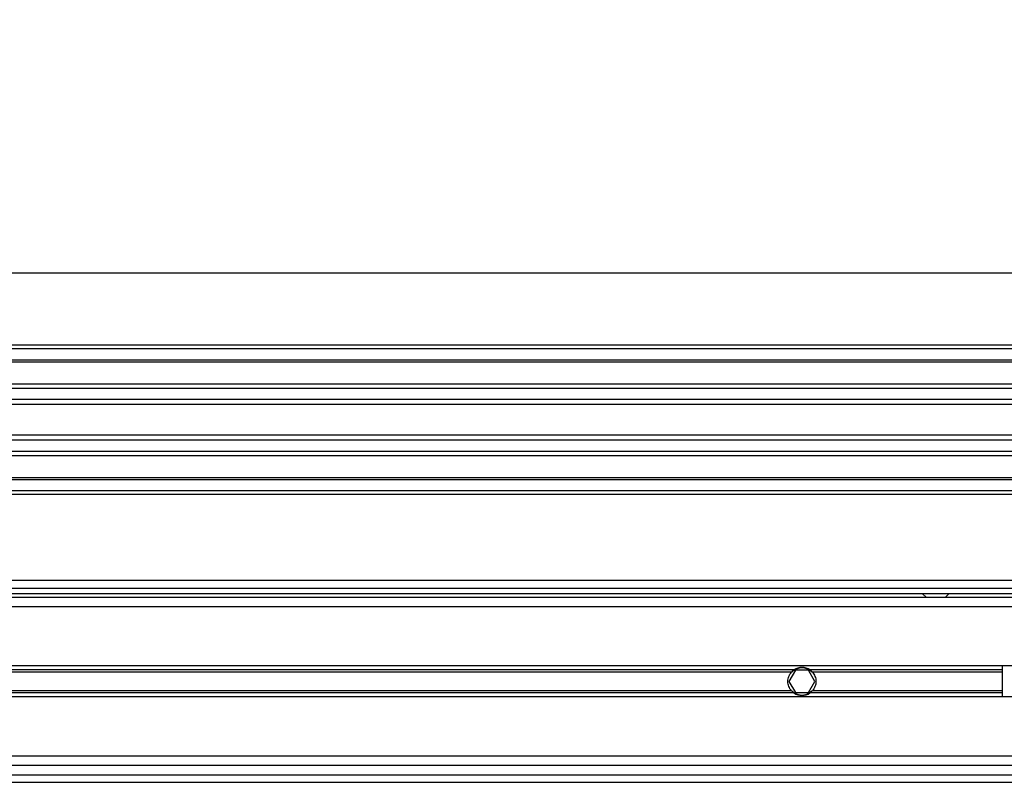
# Model space of a CAD drawing. Header units: millimetres. Extents: x 0 to 420, y 0 to 297.
# Tile 40 of 55: x 152 to 167, y 238 to 250. Entities that reach past the tile are written whole.
import ezdxf

# ---------------------------------------------------------------- set-up
doc = ezdxf.new("R2010")
doc.units = ezdxf.units.MM
doc.layers.add('QUOTE', color=174, linetype='Continuous')
doc.styles.add('SLDTEXTSTYLE3', font='TXT', dxfattribs={"width": 0.75})
doc.dimstyles.new('SLDDIMSTYLE0', dxfattribs={"dimtxt": 3, "dimasz": 3, "dimexe": 0, "dimexo": 0.0625, "dimgap": 0.75, "dimtad": 1, "dimlfac": 17.308487, "dimrnd": 1e-09, "dimzin": 12, "dimdsep": 46, "dimtxsty": 'SLDTEXTSTYLE3', "dimsah": 1, "dimcen": 0.09, "dimadec": 0, "dimazin": 3, "dimtfac": 1, "dimtdec": 3, "dimtofl": 0, "dimtmove": 0, "dimatfit": 3, "dimfxl": 0, "dimfrac": 2, "dimtolj": 1, "dimtzin": 12, "dimarcsym": 0})

# ---------------------------------------------------------------- blocks, each defined once
blk = doc.blocks.new('_D')
at = {"layer": 'QUOTE'}
for p, q in [((57.31, 241.647), (57.31, 247.96)), ((219.08, 241.647), (219.08, 247.96)), ((219.08, 245.96), (57.31, 245.96))]:
    blk.add_line(p, q, dxfattribs=at)
for points in [[(57.31, 245.96), (60.31, 245.46), (60.31, 246.46)], [(219.08, 245.96), (216.08, 246.46), (216.08, 245.46)]]:
    blk.add_solid(points, dxfattribs=at)
at = {"layer": 'QUOTE', "insert": (133.762, 249.827), "char_height": 3, "attachment_point": 1, "style": 'SLDTEXTSTYLE3'}
blk.add_mtext('2800', dxfattribs=at)

msp = doc.modelspace()

# ---------------------------------------------------------------- linework, layer by layer
at = {"color": 7, "linetype": 'Continuous', "lineweight": 25}
for p, q in [((219.0801, 244.84724), (57.30975, 244.84724)), ((219.0801, 244.78947), (57.30975, 244.78947)), ((219.0801, 244.61614), (57.30975, 244.61614)), ((219.0801, 244.58668), (57.30975, 244.58668)), ((196.86559, 244.24637), (109.134, 244.24637)), ((196.79909, 244.17934), (109.20051, 244.17934)), ((196.69884, 244.00667), (109.30075, 244.00667)), ((196.67623, 243.92862), (109.32336, 243.92862)), ((196.66335, 243.45486), (109.33625, 243.45486)), ((196.66335, 243.37681), (109.33625, 243.37681)), ((196.66335, 243.20414), (109.33625, 243.20414)), ((196.66335, 243.13711), (109.33625, 243.13711)), ((196.66335, 242.7968), (109.33625, 242.7968)), ((196.66335, 242.76734), (109.33625, 242.76734)), ((196.66335, 242.59401), (109.33625, 242.59401)), ((196.66335, 242.53624), (109.33625, 242.53624)), ((196.66335, 241.20741), (109.33625, 241.20741)), ((138.4838, 241.09186), (196.66335, 241.09186)), ((196.66335, 240.94742), (109.33625, 240.94742)), ((138.4838, 241.0052), (196.66335, 241.0052)), ((165.81464, 241.0052), (165.87884, 240.94742)), ((166.16771, 240.94742), (166.23191, 241.0052)), ((196.66335, 240.80298), (139.77984, 240.80298)), ((167.20959, 239.88725), (140.18397, 239.88725)), ((167.05411, 239.40771), (167.05411, 239.88725)), ((163.82825, 239.82462), (140.19543, 239.82462)), ((163.79109, 239.79145), (140.20151, 239.79145)), ((163.85293, 239.82081), (163.75286, 239.64748)), ((164.05307, 239.82081), (163.85293, 239.82081)), ((164.15314, 239.64748), (164.05307, 239.82081)), ((167.05411, 239.82462), (164.07775, 239.82462)), ((167.05411, 239.79145), (164.1149, 239.79145)), ((163.75286, 239.64748), (163.85293, 239.47416)), ((164.05307, 239.47416), (164.15314, 239.64748)), ((167.20959, 239.40771), (140.21205, 239.40771)), ((163.79109, 239.50351), (140.2137, 239.50351)), ((163.82825, 239.47034), (140.2145, 239.47034)), ((163.85293, 239.47416), (164.05307, 239.47416)), ((167.05411, 239.47034), (164.07775, 239.47034)), ((167.05411, 239.50351), (164.1149, 239.50351)), ((196.75001, 238.49198), (140.05936, 238.49198)), ((200.50076, 238.34754), (140.01947, 238.34754)), ((139.98245, 238.2031), (200.53778, 238.2031)), ((139.94878, 238.08755), (200.57145, 238.08755))]:
    msp.add_line(p, q, dxfattribs=at)
for radius, start, end in [(0.21666, 54.84472, 125.15528), (0.21088, 57.139529, 122.860471), (0.21666, 234.844719, 305.155281), (0.21088, 237.139528, 302.860472)]:
    msp.add_arc((163.953, 239.64748), radius, start, end, dxfattribs=at)
for points, knots in [([(163.79109, 239.50351), (163.78262, 239.51304), (163.77504, 239.52324), (163.76165, 239.54506), (163.75579, 239.55681), (163.74626, 239.58136), (163.74262, 239.59402), (163.73766, 239.62015), (163.73635, 239.63381), (163.73633, 239.66074), (163.73756, 239.67407), (163.7425, 239.70049), (163.7462, 239.7134), (163.75566, 239.73786), (163.7615, 239.74964), (163.775, 239.77167), (163.78261, 239.78191), (163.79109, 239.79145)], [0, 0, 0, 0, 0.125, 0.125, 0.25, 0.25, 0.375, 0.375, 0.5, 0.5, 0.625, 0.625, 0.75, 0.75, 0.875, 0.875, 1, 1, 1, 1]), ([(163.79109, 239.79145), (163.79653, 239.79756), (163.80276, 239.80382), (163.81547, 239.81511), (163.82209, 239.82028), (163.82825, 239.82462)], [0, 0, 0, 0, 0.5, 0.5, 1, 1, 1, 1]), ([(163.83858, 239.82462), (163.83193, 239.82032), (163.82492, 239.81524), (163.81472, 239.80676), (163.81141, 239.80382), (163.80496, 239.79773), (163.80181, 239.79456), (163.79891, 239.79145)], [0, 0, 0, 0, 0.5, 0.5, 0.75, 0.75, 1, 1, 1, 1]), ([(164.10708, 239.79145), (164.10129, 239.79765), (164.09465, 239.80395), (164.08112, 239.81521), (164.07406, 239.82033), (164.06742, 239.82462)], [0, 0, 0, 0, 0.5, 0.5, 1, 1, 1, 1]), ([(164.07775, 239.82462), (164.08391, 239.82028), (164.0905, 239.81513), (164.10324, 239.80381), (164.10947, 239.79756), (164.1149, 239.79145)], [0, 0, 0, 0, 0.5, 0.5, 1, 1, 1, 1]), ([(164.1149, 239.79145), (164.12338, 239.78192), (164.13095, 239.77172), (164.14435, 239.7499), (164.15021, 239.73815), (164.15974, 239.71361), (164.16338, 239.70095), (164.16834, 239.67481), (164.16964, 239.66115), (164.16967, 239.63423), (164.16844, 239.62089), (164.1635, 239.59447), (164.1598, 239.58157), (164.15034, 239.5571), (164.14449, 239.54532), (164.131, 239.5233), (164.12339, 239.51305), (164.1149, 239.50351)], [0, 0, 0, 0, 0.125, 0.125, 0.25, 0.25, 0.375, 0.375, 0.5, 0.5, 0.625, 0.625, 0.75, 0.75, 0.875, 0.875, 1, 1, 1, 1]), ([(163.82825, 239.47034), (163.82209, 239.47468), (163.8155, 239.47983), (163.80276, 239.49115), (163.79653, 239.4974), (163.79109, 239.50351)], [0, 0, 0, 0, 0.5, 0.5, 1, 1, 1, 1]), ([(163.79891, 239.50351), (163.8047, 239.49731), (163.81135, 239.49101), (163.82488, 239.47975), (163.83194, 239.47463), (163.83858, 239.47034)], [0, 0, 0, 0, 0.5, 0.5, 1, 1, 1, 1]), ([(164.06742, 239.47034), (164.07407, 239.47464), (164.08108, 239.47972), (164.09128, 239.48821), (164.09459, 239.49114), (164.10103, 239.49723), (164.10418, 239.50041), (164.10708, 239.50351)], [0, 0, 0, 0, 0.5, 0.5, 0.75, 0.75, 1, 1, 1, 1]), ([(164.1149, 239.50351), (164.10947, 239.4974), (164.10323, 239.49114), (164.09053, 239.47986), (164.0839, 239.47468), (164.07775, 239.47034)], [0, 0, 0, 0, 0.5, 0.5, 1, 1, 1, 1])]:
    msp.add_open_spline(points, degree=3, knots=knots, dxfattribs=at)

# ---------------------------------------------------------------- dimensions: what is measured, and where the dimension line sits
at = {"layer": 'QUOTE'}
dim = msp.add_linear_dim(base=(57.30975, 245.95988), p1=(219.0801, 239.64748), p2=(57.30975, 239.64748), dimstyle='SLDDIMSTYLE0', dxfattribs=at)
dim.commit()
dim.dimension.update_dxf_attribs({"geometry": '_D', "text_midpoint": (138.19492, 245.95988), "dimtype": 160})

doc.saveas('drawing.dxf')
